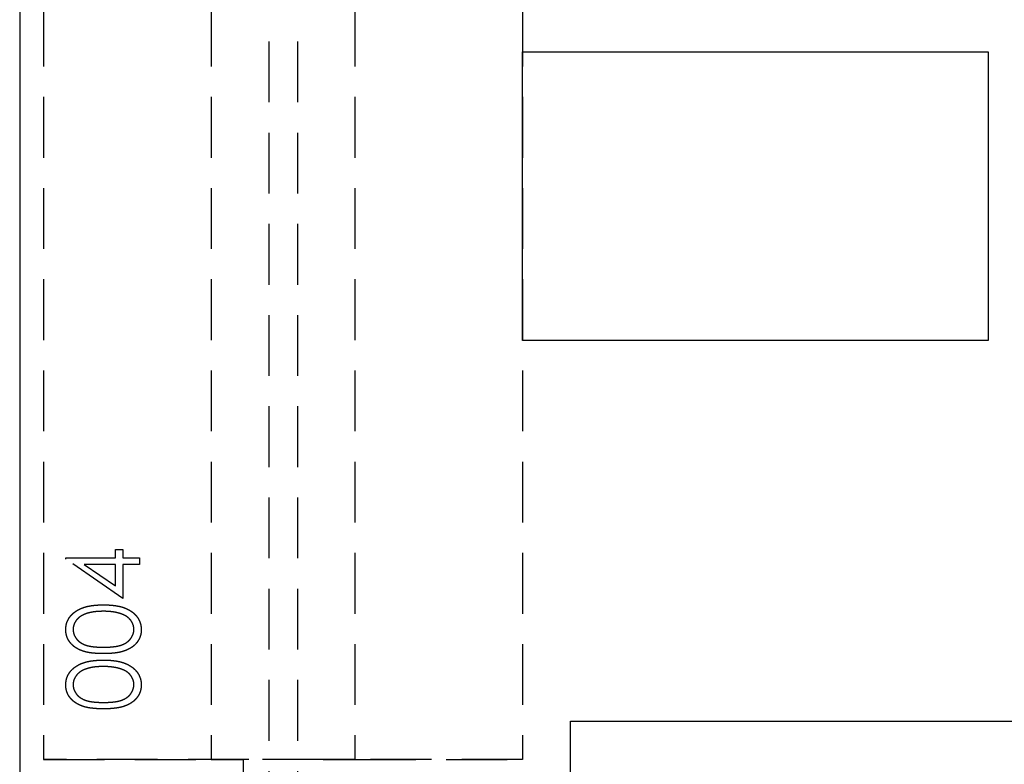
# Model space of a CAD drawing. Header units: millimetres. Extents: x 410 to 11678, y 2765 to 7100.
# Tile 2 of 38: x 410 to 616, y 2866 to 3022. Entities that reach past the tile are written whole.
import ezdxf

# ---------------------------------------------------------------- set-up
doc = ezdxf.new("R2010")
doc.units = ezdxf.units.MM
doc.header["$LTSCALE"] = 10
doc.linetypes.add('HIDDEN', pattern=[1.905, 1.27, -0.635])
doc.layers.add('Caillebotis', color=1, linetype='Continuous', lineweight=25)
doc.layers.add('Plancher inferieur', color=7, linetype='Continuous')

msp = doc.modelspace()

# ---------------------------------------------------------------- linework, layer by layer
at = {"layer": 'Caillebotis', "linetype": 'Continuous'}
for p, q in [((410.02, 6555.44), (410.02, 2765.44)), ((525.02, 2875.44), (715.02, 2875.44)), ((525.02, 2765.44), (525.02, 2875.44))]:
    msp.add_line(p, q, dxfattribs=at)
at = {"layer": 'Caillebotis'}
msp.add_lwpolyline([(515.02, 3015.22), (612.25, 3015.22), (612.25, 2954.94), (515.02, 2954.94)], close=True, dxfattribs=at)
at = {"layer": 'Plancher inferieur', "linetype": 'HIDDEN'}
for p, q in [((462.02, 4808.11), (462.02, 2821.26)), ((468.02, 4808.11), (468.02, 2821.26)), ((415.02, 4758.44), (415.02, 2867.44)), ((450.02, 4758.44), (450.02, 2867.44)), ((480.02, 4758.44), (480.02, 2867.44)), ((515.02, 4758.44), (515.02, 2867.44)), ((430.02, 2911.28), (431.56, 2911.28)), ((430.02, 2909.55), (430.02, 2911.28)), ((431.56, 2911.28), (431.56, 2909.55)), ((419.63, 2909.55), (430.02, 2909.55)), ((419.63, 2909.28), (419.63, 2909.55)), ((431.56, 2901.09), (419.63, 2909.28)), ((431.56, 2909.55), (435.02, 2909.55)), ((435.02, 2909.55), (435.02, 2908.2)), ((423.5, 2908.2), (430.02, 2903.73)), ((430.02, 2908.2), (423.5, 2908.2)), ((430.02, 2903.73), (430.02, 2908.2)), ((431.56, 2908.2), (431.56, 2901.09)), ((435.02, 2908.2), (431.56, 2908.2)), ((515.02, 2867.44), (415.02, 2867.44)), ((415.02, 2867.44), (450.02, 2867.44)), ((450.02, 2867.44), (456.65, 2867.44)), ((456.65, 2867.44), (450.02, 2867.44)), ((456.65, 2867.44), (456.65, 2831.26)), ((473.39, 2867.44), (456.65, 2867.44)), ((473.39, 2831.26), (473.39, 2867.44)), ((473.39, 2867.44), (480.02, 2867.44)), ((480.02, 2867.44), (473.39, 2867.44)), ((480.02, 2867.44), (515.02, 2867.44))]:
    msp.add_line(p, q, dxfattribs=at)
for points, knots in [([(419.63, 2894.57), (419.64, 2894.69), (419.64, 2894.92), (419.69, 2895.27), (419.75, 2895.62), (419.84, 2895.95), (419.96, 2896.28), (420.11, 2896.59), (420.27, 2896.9), (420.47, 2897.2), (420.7, 2897.49), (420.95, 2897.76), (421.22, 2898.02), (421.53, 2898.25), (421.86, 2898.48), (422.21, 2898.69), (422.6, 2898.88), (423, 2899.07), (423.45, 2899.22), (423.92, 2899.37), (424.44, 2899.48), (424.98, 2899.58), (425.57, 2899.65), (426.19, 2899.71), (426.85, 2899.73), (427.29, 2899.74), (427.53, 2899.74)], [0, 0, 0, 0, 0.033788, 0.067226, 0.099841, 0.132545, 0.16513, 0.198011, 0.23128, 0.265044, 0.299216, 0.334359, 0.369695, 0.406258, 0.443804, 0.482982, 0.523085, 0.565267, 0.609343, 0.656393, 0.705887, 0.758326, 0.813833, 0.872795, 0.934723, 1, 1, 1, 1]), ([(419.63, 2894.57), (419.64, 2894.69), (419.64, 2894.92), (419.69, 2895.27), (419.75, 2895.62), (419.84, 2895.95), (419.96, 2896.28), (420.11, 2896.59), (420.27, 2896.9), (420.47, 2897.2), (420.7, 2897.49), (420.95, 2897.76), (421.22, 2898.02), (421.53, 2898.25), (421.86, 2898.48), (422.21, 2898.69), (422.6, 2898.88), (423, 2899.07), (423.45, 2899.22), (423.92, 2899.37), (424.44, 2899.48), (424.98, 2899.58), (425.57, 2899.65), (426.19, 2899.71), (426.85, 2899.73), (427.29, 2899.74), (427.53, 2899.74)], [0, 0, 0, 0, 0.033788, 0.067226, 0.099841, 0.132545, 0.16513, 0.198011, 0.23128, 0.265044, 0.299216, 0.334359, 0.369695, 0.406258, 0.443804, 0.482982, 0.523085, 0.565267, 0.609343, 0.656393, 0.705887, 0.758326, 0.813833, 0.872795, 0.934723, 1, 1, 1, 1]), ([(427.53, 2899.74), (427.75, 2899.74), (428.2, 2899.73), (428.86, 2899.71), (429.47, 2899.65), (430.05, 2899.58), (430.6, 2899.48), (431.11, 2899.37), (431.58, 2899.24), (432.02, 2899.07), (432.43, 2898.9), (432.81, 2898.7), (433.16, 2898.5), (433.49, 2898.27), (433.8, 2898.03), (434.07, 2897.77), (434.33, 2897.5), (434.55, 2897.21), (434.76, 2896.91), (434.93, 2896.6), (435.07, 2896.28), (435.19, 2895.95), (435.29, 2895.62), (435.35, 2895.27), (435.4, 2894.92), (435.4, 2894.69), (435.4, 2894.57)], [0, 0, 0, 0, 0.065069, 0.127067, 0.185532, 0.240785, 0.293004, 0.342556, 0.388955, 0.432815, 0.474671, 0.514821, 0.553655, 0.591479, 0.627861, 0.663639, 0.698823, 0.733433, 0.76763, 0.801074, 0.83425, 0.86697, 0.899712, 0.932696, 0.966173, 1, 1, 1, 1]), ([(427.53, 2899.74), (427.75, 2899.74), (428.2, 2899.73), (428.86, 2899.71), (429.47, 2899.65), (430.05, 2899.58), (430.6, 2899.48), (431.11, 2899.37), (431.58, 2899.24), (432.02, 2899.07), (432.43, 2898.9), (432.81, 2898.7), (433.16, 2898.5), (433.49, 2898.27), (433.8, 2898.03), (434.07, 2897.77), (434.33, 2897.5), (434.55, 2897.21), (434.76, 2896.91), (434.93, 2896.6), (435.07, 2896.28), (435.19, 2895.95), (435.29, 2895.62), (435.35, 2895.27), (435.4, 2894.92), (435.4, 2894.69), (435.4, 2894.57)], [0, 0, 0, 0, 0.065069, 0.127067, 0.185532, 0.240785, 0.293004, 0.342556, 0.388955, 0.432815, 0.474671, 0.514821, 0.553655, 0.591479, 0.627861, 0.663639, 0.698823, 0.733433, 0.76763, 0.801074, 0.83425, 0.86697, 0.899712, 0.932696, 0.966173, 1, 1, 1, 1]), ([(427.52, 2898.4), (427.34, 2898.39), (426.99, 2898.39), (426.47, 2898.37), (425.98, 2898.33), (425.51, 2898.28), (425.07, 2898.2), (424.65, 2898.12), (424.26, 2898.01), (423.9, 2897.9), (423.55, 2897.77), (423.24, 2897.62), (422.94, 2897.47), (422.67, 2897.3), (422.42, 2897.12), (422.2, 2896.92), (422, 2896.72), (421.77, 2896.43), (421.53, 2896.06), (421.32, 2895.59), (421.2, 2895.1), (421.18, 2894.77), (421.17, 2894.61)], [0, 0, 0, 0, 0.065674, 0.128473, 0.188155, 0.24508, 0.299416, 0.350785, 0.399899, 0.446624, 0.491202, 0.533319, 0.573791, 0.612461, 0.649528, 0.685459, 0.720284, 0.754012, 0.819093, 0.880506, 0.940318, 1, 1, 1, 1]), ([(427.52, 2898.4), (427.34, 2898.39), (426.99, 2898.39), (426.47, 2898.37), (425.98, 2898.33), (425.51, 2898.28), (425.07, 2898.2), (424.65, 2898.12), (424.26, 2898.01), (423.9, 2897.9), (423.55, 2897.77), (423.24, 2897.62), (422.94, 2897.47), (422.67, 2897.3), (422.42, 2897.12), (422.2, 2896.92), (422, 2896.72), (421.77, 2896.43), (421.53, 2896.06), (421.32, 2895.59), (421.2, 2895.1), (421.18, 2894.77), (421.17, 2894.61)], [0, 0, 0, 0, 0.065674, 0.128473, 0.188155, 0.24508, 0.299416, 0.350785, 0.399899, 0.446624, 0.491202, 0.533319, 0.573791, 0.612461, 0.649528, 0.685459, 0.720284, 0.754012, 0.819093, 0.880506, 0.940318, 1, 1, 1, 1]), ([(431.29, 2897.83), (431.16, 2897.87), (430.88, 2897.97), (430.46, 2898.08), (430.02, 2898.18), (429.56, 2898.26), (429.08, 2898.32), (428.58, 2898.36), (428.05, 2898.39), (427.7, 2898.4), (427.52, 2898.4)], [0, 0, 0, 0, 0.110588, 0.224542, 0.342503, 0.464324, 0.590756, 0.722227, 0.858843, 1, 1, 1, 1]), ([(431.29, 2897.83), (431.16, 2897.87), (430.88, 2897.97), (430.46, 2898.08), (430.02, 2898.18), (429.56, 2898.26), (429.08, 2898.32), (428.58, 2898.36), (428.05, 2898.39), (427.7, 2898.4), (427.52, 2898.4)], [0, 0, 0, 0, 0.110588, 0.224542, 0.342503, 0.464324, 0.590756, 0.722227, 0.858843, 1, 1, 1, 1]), ([(433.87, 2894.61), (433.86, 2894.78), (433.84, 2895.11), (433.72, 2895.59), (433.51, 2896.06), (433.28, 2896.43), (433.05, 2896.71), (432.86, 2896.91), (432.65, 2897.1), (432.42, 2897.27), (432.17, 2897.44), (431.89, 2897.58), (431.6, 2897.71), (431.39, 2897.79), (431.29, 2897.83)], [0, 0, 0, 0, 0.112802, 0.225203, 0.339663, 0.459731, 0.521784, 0.583969, 0.64821, 0.71391, 0.781027, 0.851466, 0.924059, 1, 1, 1, 1]), ([(433.87, 2894.61), (433.86, 2894.78), (433.84, 2895.11), (433.72, 2895.59), (433.51, 2896.06), (433.28, 2896.43), (433.05, 2896.71), (432.86, 2896.91), (432.65, 2897.1), (432.42, 2897.27), (432.17, 2897.44), (431.89, 2897.58), (431.6, 2897.71), (431.39, 2897.79), (431.29, 2897.83)], [0, 0, 0, 0, 0.112802, 0.225203, 0.339663, 0.459731, 0.521784, 0.583969, 0.64821, 0.71391, 0.781027, 0.851466, 0.924059, 1, 1, 1, 1]), ([(427.53, 2889.55), (427.28, 2889.55), (426.82, 2889.55), (426.14, 2889.59), (425.5, 2889.64), (424.9, 2889.7), (424.35, 2889.79), (423.84, 2889.9), (423.37, 2890.03), (422.94, 2890.18), (422.54, 2890.34), (422.17, 2890.53), (421.83, 2890.73), (421.5, 2890.94), (421.21, 2891.18), (420.94, 2891.42), (420.69, 2891.69), (420.47, 2891.97), (420.27, 2892.27), (420.1, 2892.57), (419.96, 2892.88), (419.84, 2893.2), (419.75, 2893.53), (419.68, 2893.87), (419.64, 2894.21), (419.64, 2894.45), (419.63, 2894.57)], [0, 0, 0, 0, 0.06859, 0.133236, 0.194298, 0.251261, 0.304491, 0.354209, 0.400451, 0.443378, 0.483979, 0.523213, 0.561001, 0.597856, 0.633471, 0.668265, 0.702638, 0.736825, 0.77043, 0.803572, 0.835925, 0.86847, 0.900854, 0.933471, 0.96626, 1, 1, 1, 1]), ([(427.53, 2889.55), (427.28, 2889.55), (426.82, 2889.55), (426.14, 2889.59), (425.5, 2889.64), (424.9, 2889.7), (424.35, 2889.79), (423.84, 2889.9), (423.37, 2890.03), (422.94, 2890.18), (422.54, 2890.34), (422.17, 2890.53), (421.83, 2890.73), (421.5, 2890.94), (421.21, 2891.18), (420.94, 2891.42), (420.69, 2891.69), (420.47, 2891.97), (420.27, 2892.27), (420.1, 2892.57), (419.96, 2892.88), (419.84, 2893.2), (419.75, 2893.53), (419.68, 2893.87), (419.64, 2894.21), (419.64, 2894.45), (419.63, 2894.57)], [0, 0, 0, 0, 0.06859, 0.133236, 0.194298, 0.251261, 0.304491, 0.354209, 0.400451, 0.443378, 0.483979, 0.523213, 0.561001, 0.597856, 0.633471, 0.668265, 0.702638, 0.736825, 0.77043, 0.803572, 0.835925, 0.86847, 0.900854, 0.933471, 0.96626, 1, 1, 1, 1]), ([(421.17, 2894.61), (421.18, 2894.44), (421.2, 2894.11), (421.32, 2893.62), (421.53, 2893.15), (421.77, 2892.78), (422, 2892.49), (422.19, 2892.29), (422.4, 2892.1), (422.63, 2891.93), (422.89, 2891.77), (423.15, 2891.61), (423.45, 2891.48), (423.76, 2891.35), (424.1, 2891.24), (424.47, 2891.15), (424.89, 2891.07), (425.34, 2891.01), (425.83, 2890.96), (426.36, 2890.92), (426.93, 2890.9), (427.32, 2890.9), (427.52, 2890.9)], [0, 0, 0, 0, 0.060377, 0.120865, 0.182579, 0.247626, 0.281336, 0.315119, 0.349457, 0.384606, 0.421016, 0.458237, 0.496894, 0.537315, 0.58021, 0.627167, 0.678438, 0.734024, 0.793778, 0.857736, 0.926709, 1, 1, 1, 1]), ([(421.17, 2894.61), (421.18, 2894.44), (421.2, 2894.11), (421.32, 2893.62), (421.53, 2893.15), (421.77, 2892.78), (422, 2892.49), (422.19, 2892.29), (422.4, 2892.1), (422.63, 2891.93), (422.89, 2891.77), (423.15, 2891.61), (423.45, 2891.48), (423.76, 2891.35), (424.1, 2891.24), (424.47, 2891.15), (424.89, 2891.07), (425.34, 2891.01), (425.83, 2890.96), (426.36, 2890.92), (426.93, 2890.9), (427.32, 2890.9), (427.52, 2890.9)], [0, 0, 0, 0, 0.060377, 0.120865, 0.182579, 0.247626, 0.281336, 0.315119, 0.349457, 0.384606, 0.421016, 0.458237, 0.496894, 0.537315, 0.58021, 0.627167, 0.678438, 0.734024, 0.793778, 0.857736, 0.926709, 1, 1, 1, 1]), ([(427.52, 2890.9), (427.72, 2890.9), (428.11, 2890.9), (428.67, 2890.92), (429.2, 2890.96), (429.69, 2891.01), (430.14, 2891.07), (430.55, 2891.15), (430.93, 2891.24), (431.27, 2891.35), (431.58, 2891.48), (431.87, 2891.61), (432.14, 2891.76), (432.4, 2891.92), (432.63, 2892.1), (432.84, 2892.29), (433.03, 2892.49), (433.27, 2892.78), (433.5, 2893.15), (433.71, 2893.63), (433.84, 2894.12), (433.86, 2894.45), (433.87, 2894.61)], [0, 0, 0, 0, 0.072955, 0.141591, 0.205573, 0.265315, 0.320613, 0.371477, 0.418453, 0.461364, 0.501801, 0.540474, 0.577852, 0.614276, 0.64966, 0.684283, 0.718344, 0.752068, 0.817643, 0.879716, 0.939962, 1, 1, 1, 1]), ([(427.52, 2890.9), (427.72, 2890.9), (428.11, 2890.9), (428.67, 2890.92), (429.2, 2890.96), (429.69, 2891.01), (430.14, 2891.07), (430.55, 2891.15), (430.93, 2891.24), (431.27, 2891.35), (431.58, 2891.48), (431.87, 2891.61), (432.14, 2891.76), (432.4, 2891.92), (432.63, 2892.1), (432.84, 2892.29), (433.03, 2892.49), (433.27, 2892.78), (433.5, 2893.15), (433.71, 2893.63), (433.84, 2894.12), (433.86, 2894.45), (433.87, 2894.61)], [0, 0, 0, 0, 0.072955, 0.141591, 0.205573, 0.265315, 0.320613, 0.371477, 0.418453, 0.461364, 0.501801, 0.540474, 0.577852, 0.614276, 0.64966, 0.684283, 0.718344, 0.752068, 0.817643, 0.879716, 0.939962, 1, 1, 1, 1]), ([(435.4, 2894.57), (435.4, 2894.45), (435.4, 2894.21), (435.36, 2893.87), (435.29, 2893.53), (435.2, 2893.21), (435.09, 2892.89), (434.94, 2892.58), (434.77, 2892.28), (434.58, 2891.98), (434.36, 2891.7), (434.12, 2891.44), (433.84, 2891.19), (433.55, 2890.96), (433.22, 2890.74), (432.88, 2890.54), (432.5, 2890.36), (432.1, 2890.19), (431.67, 2890.04), (431.2, 2889.9), (430.69, 2889.8), (430.13, 2889.71), (429.54, 2889.64), (428.9, 2889.59), (428.23, 2889.55), (427.76, 2889.55), (427.53, 2889.55)], [0, 0, 0, 0, 0.0337886, 0.0666246, 0.0992893, 0.131367, 0.1635924, 0.1961126, 0.2289123, 0.2621696, 0.2960043, 0.3302324, 0.3650759, 0.4009684, 0.4378768, 0.4759656, 0.5156405, 0.5566752, 0.6000284, 0.6466897, 0.6964192, 0.7497717, 0.80685, 0.8674297, 0.9318837, 1, 1, 1, 1]), ([(435.4, 2894.57), (435.4, 2894.45), (435.4, 2894.21), (435.36, 2893.87), (435.29, 2893.53), (435.2, 2893.21), (435.09, 2892.89), (434.94, 2892.58), (434.77, 2892.28), (434.58, 2891.98), (434.36, 2891.7), (434.12, 2891.44), (433.84, 2891.19), (433.55, 2890.96), (433.22, 2890.74), (432.88, 2890.54), (432.5, 2890.36), (432.1, 2890.19), (431.67, 2890.04), (431.2, 2889.9), (430.69, 2889.8), (430.13, 2889.71), (429.54, 2889.64), (428.9, 2889.59), (428.23, 2889.55), (427.76, 2889.55), (427.53, 2889.55)], [0, 0, 0, 0, 0.0337886, 0.0666246, 0.0992893, 0.131367, 0.1635924, 0.1961126, 0.2289123, 0.2621696, 0.2960043, 0.3302324, 0.3650759, 0.4009684, 0.4378768, 0.4759656, 0.5156405, 0.5566752, 0.6000284, 0.6466897, 0.6964192, 0.7497717, 0.80685, 0.8674297, 0.9318837, 1, 1, 1, 1]), ([(419.63, 2883.03), (419.64, 2883.15), (419.64, 2883.38), (419.69, 2883.73), (419.75, 2884.08), (419.84, 2884.41), (419.96, 2884.74), (420.11, 2885.05), (420.27, 2885.36), (420.47, 2885.66), (420.7, 2885.95), (420.95, 2886.22), (421.22, 2886.48), (421.53, 2886.72), (421.86, 2886.94), (422.21, 2887.15), (422.6, 2887.35), (423, 2887.53), (423.45, 2887.69), (423.92, 2887.83), (424.44, 2887.94), (424.98, 2888.04), (425.57, 2888.11), (426.19, 2888.17), (426.85, 2888.2), (427.29, 2888.2), (427.53, 2888.2)], [0, 0, 0, 0, 0.033788, 0.067226, 0.099841, 0.132545, 0.16513, 0.198011, 0.23128, 0.265044, 0.299216, 0.334359, 0.369695, 0.406258, 0.443804, 0.482982, 0.523085, 0.565267, 0.609343, 0.656393, 0.705887, 0.758326, 0.813833, 0.872795, 0.934723, 1, 1, 1, 1]), ([(419.63, 2883.03), (419.64, 2883.15), (419.64, 2883.38), (419.69, 2883.73), (419.75, 2884.08), (419.84, 2884.41), (419.96, 2884.74), (420.11, 2885.05), (420.27, 2885.36), (420.47, 2885.66), (420.7, 2885.95), (420.95, 2886.22), (421.22, 2886.48), (421.53, 2886.72), (421.86, 2886.94), (422.21, 2887.15), (422.6, 2887.35), (423, 2887.53), (423.45, 2887.69), (423.92, 2887.83), (424.44, 2887.94), (424.98, 2888.04), (425.57, 2888.11), (426.19, 2888.17), (426.85, 2888.2), (427.29, 2888.2), (427.53, 2888.2)], [0, 0, 0, 0, 0.033788, 0.067226, 0.099841, 0.132545, 0.16513, 0.198011, 0.23128, 0.265044, 0.299216, 0.334359, 0.369695, 0.406258, 0.443804, 0.482982, 0.523085, 0.565267, 0.609343, 0.656393, 0.705887, 0.758326, 0.813833, 0.872795, 0.934723, 1, 1, 1, 1]), ([(427.52, 2886.86), (427.34, 2886.86), (426.99, 2886.85), (426.47, 2886.83), (425.98, 2886.79), (425.51, 2886.74), (425.07, 2886.66), (424.65, 2886.58), (424.26, 2886.47), (423.9, 2886.36), (423.55, 2886.23), (423.24, 2886.08), (422.94, 2885.93), (422.67, 2885.76), (422.42, 2885.58), (422.2, 2885.38), (422, 2885.18), (421.77, 2884.89), (421.53, 2884.52), (421.32, 2884.05), (421.2, 2883.56), (421.18, 2883.24), (421.17, 2883.07)], [0, 0, 0, 0, 0.065674, 0.128473, 0.188155, 0.24508, 0.299416, 0.350785, 0.399899, 0.446624, 0.491202, 0.533319, 0.573791, 0.612461, 0.649528, 0.685459, 0.720284, 0.754012, 0.819093, 0.880506, 0.940318, 1, 1, 1, 1]), ([(427.52, 2886.86), (427.34, 2886.86), (426.99, 2886.85), (426.47, 2886.83), (425.98, 2886.79), (425.51, 2886.74), (425.07, 2886.66), (424.65, 2886.58), (424.26, 2886.47), (423.9, 2886.36), (423.55, 2886.23), (423.24, 2886.08), (422.94, 2885.93), (422.67, 2885.76), (422.42, 2885.58), (422.2, 2885.38), (422, 2885.18), (421.77, 2884.89), (421.53, 2884.52), (421.32, 2884.05), (421.2, 2883.56), (421.18, 2883.24), (421.17, 2883.07)], [0, 0, 0, 0, 0.065674, 0.128473, 0.188155, 0.24508, 0.299416, 0.350785, 0.399899, 0.446624, 0.491202, 0.533319, 0.573791, 0.612461, 0.649528, 0.685459, 0.720284, 0.754012, 0.819093, 0.880506, 0.940318, 1, 1, 1, 1]), ([(431.29, 2886.29), (431.16, 2886.34), (430.88, 2886.43), (430.46, 2886.55), (430.02, 2886.64), (429.56, 2886.72), (429.08, 2886.78), (428.58, 2886.83), (428.05, 2886.85), (427.7, 2886.86), (427.52, 2886.86)], [0, 0, 0, 0, 0.110588, 0.224542, 0.342503, 0.464324, 0.590756, 0.722227, 0.858843, 1, 1, 1, 1]), ([(431.29, 2886.29), (431.16, 2886.34), (430.88, 2886.43), (430.46, 2886.55), (430.02, 2886.64), (429.56, 2886.72), (429.08, 2886.78), (428.58, 2886.83), (428.05, 2886.85), (427.7, 2886.86), (427.52, 2886.86)], [0, 0, 0, 0, 0.110588, 0.224542, 0.342503, 0.464324, 0.590756, 0.722227, 0.858843, 1, 1, 1, 1]), ([(427.53, 2888.2), (427.75, 2888.2), (428.2, 2888.2), (428.86, 2888.17), (429.47, 2888.11), (430.05, 2888.04), (430.6, 2887.95), (431.11, 2887.83), (431.58, 2887.7), (432.02, 2887.54), (432.43, 2887.36), (432.81, 2887.16), (433.16, 2886.96), (433.49, 2886.73), (433.8, 2886.49), (434.07, 2886.23), (434.33, 2885.96), (434.55, 2885.67), (434.76, 2885.37), (434.93, 2885.06), (435.07, 2884.74), (435.19, 2884.41), (435.29, 2884.08), (435.35, 2883.74), (435.4, 2883.38), (435.4, 2883.15), (435.4, 2883.03)], [0, 0, 0, 0, 0.065069, 0.127067, 0.185532, 0.240785, 0.293004, 0.342556, 0.388955, 0.432815, 0.474671, 0.514821, 0.553655, 0.591479, 0.627861, 0.663639, 0.698823, 0.733433, 0.76763, 0.801074, 0.83425, 0.86697, 0.899712, 0.932696, 0.966173, 1, 1, 1, 1]), ([(427.53, 2888.2), (427.75, 2888.2), (428.2, 2888.2), (428.86, 2888.17), (429.47, 2888.11), (430.05, 2888.04), (430.6, 2887.95), (431.11, 2887.83), (431.58, 2887.7), (432.02, 2887.54), (432.43, 2887.36), (432.81, 2887.16), (433.16, 2886.96), (433.49, 2886.73), (433.8, 2886.49), (434.07, 2886.23), (434.33, 2885.96), (434.55, 2885.67), (434.76, 2885.37), (434.93, 2885.06), (435.07, 2884.74), (435.19, 2884.41), (435.29, 2884.08), (435.35, 2883.74), (435.4, 2883.38), (435.4, 2883.15), (435.4, 2883.03)], [0, 0, 0, 0, 0.065069, 0.127067, 0.185532, 0.240785, 0.293004, 0.342556, 0.388955, 0.432815, 0.474671, 0.514821, 0.553655, 0.591479, 0.627861, 0.663639, 0.698823, 0.733433, 0.76763, 0.801074, 0.83425, 0.86697, 0.899712, 0.932696, 0.966173, 1, 1, 1, 1]), ([(433.87, 2883.07), (433.86, 2883.24), (433.84, 2883.57), (433.72, 2884.06), (433.51, 2884.53), (433.28, 2884.89), (433.05, 2885.18), (432.86, 2885.38), (432.65, 2885.56), (432.42, 2885.74), (432.17, 2885.9), (431.89, 2886.04), (431.6, 2886.18), (431.39, 2886.25), (431.29, 2886.29)], [0, 0, 0, 0, 0.112802, 0.225203, 0.339663, 0.459731, 0.521784, 0.583969, 0.64821, 0.71391, 0.781027, 0.851466, 0.924059, 1, 1, 1, 1]), ([(433.87, 2883.07), (433.86, 2883.24), (433.84, 2883.57), (433.72, 2884.06), (433.51, 2884.53), (433.28, 2884.89), (433.05, 2885.18), (432.86, 2885.38), (432.65, 2885.56), (432.42, 2885.74), (432.17, 2885.9), (431.89, 2886.04), (431.6, 2886.18), (431.39, 2886.25), (431.29, 2886.29)], [0, 0, 0, 0, 0.112802, 0.225203, 0.339663, 0.459731, 0.521784, 0.583969, 0.64821, 0.71391, 0.781027, 0.851466, 0.924059, 1, 1, 1, 1]), ([(427.53, 2878.01), (427.28, 2878.01), (426.82, 2878.02), (426.14, 2878.05), (425.5, 2878.1), (424.9, 2878.17), (424.35, 2878.25), (423.84, 2878.36), (423.37, 2878.49), (422.94, 2878.64), (422.54, 2878.81), (422.17, 2878.99), (421.83, 2879.19), (421.5, 2879.41), (421.21, 2879.64), (420.94, 2879.89), (420.69, 2880.15), (420.47, 2880.43), (420.27, 2880.73), (420.1, 2881.03), (419.96, 2881.34), (419.84, 2881.66), (419.75, 2881.99), (419.68, 2882.33), (419.64, 2882.68), (419.64, 2882.91), (419.63, 2883.03)], [0, 0, 0, 0, 0.06859, 0.133236, 0.194298, 0.251261, 0.304491, 0.354209, 0.400451, 0.443378, 0.483979, 0.523213, 0.561001, 0.597856, 0.633471, 0.668265, 0.702638, 0.736825, 0.77043, 0.803572, 0.835925, 0.86847, 0.900854, 0.933471, 0.96626, 1, 1, 1, 1]), ([(427.53, 2878.01), (427.28, 2878.01), (426.82, 2878.02), (426.14, 2878.05), (425.5, 2878.1), (424.9, 2878.17), (424.35, 2878.25), (423.84, 2878.36), (423.37, 2878.49), (422.94, 2878.64), (422.54, 2878.81), (422.17, 2878.99), (421.83, 2879.19), (421.5, 2879.41), (421.21, 2879.64), (420.94, 2879.89), (420.69, 2880.15), (420.47, 2880.43), (420.27, 2880.73), (420.1, 2881.03), (419.96, 2881.34), (419.84, 2881.66), (419.75, 2881.99), (419.68, 2882.33), (419.64, 2882.68), (419.64, 2882.91), (419.63, 2883.03)], [0, 0, 0, 0, 0.06859, 0.133236, 0.194298, 0.251261, 0.304491, 0.354209, 0.400451, 0.443378, 0.483979, 0.523213, 0.561001, 0.597856, 0.633471, 0.668265, 0.702638, 0.736825, 0.77043, 0.803572, 0.835925, 0.86847, 0.900854, 0.933471, 0.96626, 1, 1, 1, 1]), ([(421.17, 2883.07), (421.18, 2882.91), (421.2, 2882.57), (421.32, 2882.08), (421.53, 2881.61), (421.77, 2881.24), (422, 2880.95), (422.19, 2880.75), (422.4, 2880.56), (422.63, 2880.39), (422.89, 2880.23), (423.15, 2880.07), (423.45, 2879.94), (423.76, 2879.82), (424.1, 2879.71), (424.47, 2879.61), (424.89, 2879.53), (425.34, 2879.47), (425.83, 2879.42), (426.36, 2879.39), (426.93, 2879.36), (427.32, 2879.36), (427.52, 2879.36)], [0, 0, 0, 0, 0.060377, 0.120865, 0.182579, 0.247626, 0.281336, 0.315119, 0.349457, 0.384606, 0.421016, 0.458237, 0.496894, 0.537315, 0.58021, 0.627167, 0.678438, 0.734024, 0.793778, 0.857736, 0.926709, 1, 1, 1, 1]), ([(421.17, 2883.07), (421.18, 2882.91), (421.2, 2882.57), (421.32, 2882.08), (421.53, 2881.61), (421.77, 2881.24), (422, 2880.95), (422.19, 2880.75), (422.4, 2880.56), (422.63, 2880.39), (422.89, 2880.23), (423.15, 2880.07), (423.45, 2879.94), (423.76, 2879.82), (424.1, 2879.71), (424.47, 2879.61), (424.89, 2879.53), (425.34, 2879.47), (425.83, 2879.42), (426.36, 2879.39), (426.93, 2879.36), (427.32, 2879.36), (427.52, 2879.36)], [0, 0, 0, 0, 0.060377, 0.120865, 0.182579, 0.247626, 0.281336, 0.315119, 0.349457, 0.384606, 0.421016, 0.458237, 0.496894, 0.537315, 0.58021, 0.627167, 0.678438, 0.734024, 0.793778, 0.857736, 0.926709, 1, 1, 1, 1]), ([(427.52, 2879.36), (427.72, 2879.36), (428.11, 2879.36), (428.67, 2879.39), (429.2, 2879.42), (429.69, 2879.47), (430.14, 2879.53), (430.55, 2879.61), (430.93, 2879.7), (431.27, 2879.81), (431.58, 2879.94), (431.87, 2880.07), (432.14, 2880.22), (432.4, 2880.38), (432.63, 2880.56), (432.84, 2880.75), (433.03, 2880.95), (433.27, 2881.24), (433.5, 2881.62), (433.71, 2882.09), (433.84, 2882.58), (433.86, 2882.91), (433.87, 2883.07)], [0, 0, 0, 0, 0.072955, 0.141591, 0.205573, 0.265315, 0.320613, 0.371477, 0.418453, 0.461364, 0.501801, 0.540474, 0.577852, 0.614276, 0.64966, 0.684283, 0.718344, 0.752068, 0.817643, 0.879716, 0.939962, 1, 1, 1, 1]), ([(427.52, 2879.36), (427.72, 2879.36), (428.11, 2879.36), (428.67, 2879.39), (429.2, 2879.42), (429.69, 2879.47), (430.14, 2879.53), (430.55, 2879.61), (430.93, 2879.7), (431.27, 2879.81), (431.58, 2879.94), (431.87, 2880.07), (432.14, 2880.22), (432.4, 2880.38), (432.63, 2880.56), (432.84, 2880.75), (433.03, 2880.95), (433.27, 2881.24), (433.5, 2881.62), (433.71, 2882.09), (433.84, 2882.58), (433.86, 2882.91), (433.87, 2883.07)], [0, 0, 0, 0, 0.072955, 0.141591, 0.205573, 0.265315, 0.320613, 0.371477, 0.418453, 0.461364, 0.501801, 0.540474, 0.577852, 0.614276, 0.64966, 0.684283, 0.718344, 0.752068, 0.817643, 0.879716, 0.939962, 1, 1, 1, 1]), ([(435.4, 2883.03), (435.4, 2882.91), (435.4, 2882.68), (435.36, 2882.33), (435.29, 2881.99), (435.2, 2881.67), (435.09, 2881.35), (434.94, 2881.04), (434.77, 2880.74), (434.58, 2880.44), (434.36, 2880.17), (434.12, 2879.9), (433.84, 2879.65), (433.55, 2879.42), (433.22, 2879.21), (432.88, 2879), (432.5, 2878.82), (432.1, 2878.65), (431.67, 2878.5), (431.2, 2878.36), (430.69, 2878.26), (430.13, 2878.17), (429.54, 2878.1), (428.9, 2878.05), (428.23, 2878.02), (427.76, 2878.01), (427.53, 2878.01)], [0, 0, 0, 0, 0.033789, 0.066625, 0.099289, 0.131367, 0.163592, 0.196113, 0.228912, 0.26217, 0.296004, 0.330232, 0.365076, 0.400968, 0.437877, 0.475966, 0.51564, 0.556675, 0.600028, 0.64669, 0.696419, 0.749772, 0.80685, 0.86743, 0.931884, 1, 1, 1, 1]), ([(435.4, 2883.03), (435.4, 2882.91), (435.4, 2882.68), (435.36, 2882.33), (435.29, 2881.99), (435.2, 2881.67), (435.09, 2881.35), (434.94, 2881.04), (434.77, 2880.74), (434.58, 2880.44), (434.36, 2880.17), (434.12, 2879.9), (433.84, 2879.65), (433.55, 2879.42), (433.22, 2879.21), (432.88, 2879), (432.5, 2878.82), (432.1, 2878.65), (431.67, 2878.5), (431.2, 2878.36), (430.69, 2878.26), (430.13, 2878.17), (429.54, 2878.1), (428.9, 2878.05), (428.23, 2878.02), (427.76, 2878.01), (427.53, 2878.01)], [0, 0, 0, 0, 0.033789, 0.066625, 0.099289, 0.131367, 0.163592, 0.196113, 0.228912, 0.26217, 0.296004, 0.330232, 0.365076, 0.400968, 0.437877, 0.475966, 0.51564, 0.556675, 0.600028, 0.64669, 0.696419, 0.749772, 0.80685, 0.86743, 0.931884, 1, 1, 1, 1])]:
    msp.add_open_spline(points, degree=3, knots=knots, dxfattribs=at)

doc.saveas('drawing.dxf')
